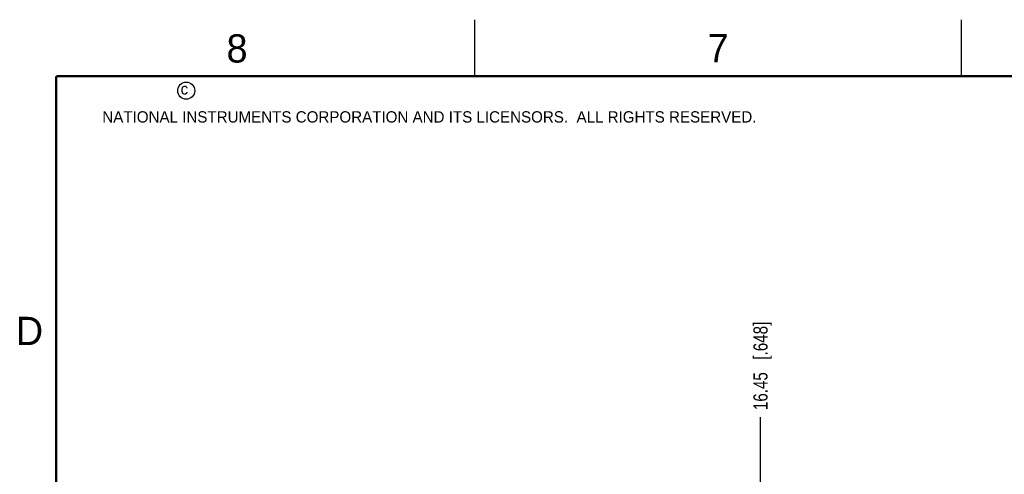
# Model space of a CAD drawing. Header units: inches. Extents: x 0 to 34, y 0 to 22.
# Tile 44 of 139: x 0.2 to 8.9, y 18 to 22. Entities that reach past the tile are written whole.
import ezdxf

# ---------------------------------------------------------------- set-up
doc = ezdxf.new("R2010")
doc.units = ezdxf.units.IN
doc.header["$LTSCALE"] = 1.87
doc.header["$MEASUREMENT"] = 0
doc.layers.get('0').update_dxf_attribs({"linetype": 'CONTINUOUS'})
doc.layers.add('DIMENSIONS', color=7, linetype='CONTINUOUS')
doc.styles.get("Standard").update_dxf_attribs({"font": 'txt', "width": 0.8})
doc.styles.add('TEXTSTYLE_2', font='txt')
doc.dimstyles.new('DIMSTYLE_1', dxfattribs={"dimtxt": 0.125, "dimasz": 0.18, "dimexe": 0.125, "dimexo": 0.0625, "dimgap": 0.03125, "dimtad": 0, "dimtih": 1, "dimtoh": 1, "dimdsep": 46, "dimtxsty": 'STANDARD', "dimblk": '_FILLED', "dimblk1": '_FILLED', "dimblk2": '_FILLED', "dimcen": 0.09, "dimazin": 2, "dimtp": 0.001, "dimtm": 0.001, "dimtfac": 1, "dimtofl": 0, "dimtmove": 0, "dimatfit": 3, "dimldrblk": '_FILLED', "dimfxl": 1, "dimtolj": 1, "dimarcsym": 0})

# ---------------------------------------------------------------- blocks, each defined once
blk = doc.blocks.new('*D27')
at = {"layer": 'DIMENSIONS', "color": 2, "linetype": 'CONTINUOUS'}
blk.add_line((6.7233, 15.9961), (6.7233, 18.4882), dxfattribs=at)
at = {"layer": 'DIMENSIONS', "color": 2, "linetype": 'CONTINUOUS', "insert": (6.6608, 18.5507), "char_height": 0.125, "width": 1.225, "attachment_point": 1, "rotation": 90, "line_spacing_factor": 0.9}
blk.add_mtext('16.45{\\ftxt.shx;\\W1.000000;\\H0.125000; }[.648]', dxfattribs=at)
blk = doc.blocks.new('_FILLED')
at = {"color": 0, "linetype": 'BYBLOCK'}
blk.add_solid([(0, 0), (-1, 0.174), (-1, -0.174)], dxfattribs=at)
blk = doc.blocks.new('*D29')
at = {"layer": 'DIMENSIONS', "color": 2, "linetype": 'CONTINUOUS'}
blk.add_line((10.0239, 16.336), (10.0239, 18.4882), dxfattribs=at)
at = {"layer": 'DIMENSIONS', "color": 2, "linetype": 'CONTINUOUS', "insert": (9.9614, 18.5507), "char_height": 0.125, "width": 1.425, "attachment_point": 1, "rotation": 90, "line_spacing_factor": 0.9}
blk.add_mtext('100.28{\\ftxt.shx;\\W1.000000;\\H0.125000; }[3.948]', dxfattribs=at)
blk = doc.blocks.new('*D30')
at = {"layer": 'DIMENSIONS', "color": 2, "linetype": 'CONTINUOUS'}
blk.add_line((11.8839, 16.336), (11.8839, 18.4882), dxfattribs=at)
at = {"layer": 'DIMENSIONS', "color": 2, "linetype": 'CONTINUOUS', "insert": (11.8214, 18.5507), "char_height": 0.125, "width": 1.425, "attachment_point": 1, "rotation": 90, "line_spacing_factor": 0.9}
blk.add_mtext('147.53{\\ftxt.shx;\\W1.000000;\\H0.125000; }[5.808]', dxfattribs=at)
blk = doc.blocks.new('*D31')
at = {"layer": 'DIMENSIONS', "color": 2, "linetype": 'CONTINUOUS'}
blk.add_line((15.6039, 16.336), (15.6039, 18.4882), dxfattribs=at)
at = {"layer": 'DIMENSIONS', "color": 2, "linetype": 'CONTINUOUS', "insert": (15.5414, 18.5507), "char_height": 0.125, "width": 1.425, "attachment_point": 1, "rotation": 90, "line_spacing_factor": 0.9}
blk.add_mtext('242.02{\\ftxt.shx;\\W1.000000;\\H0.125000; }[9.528]', dxfattribs=at)

msp = doc.modelspace()

# ---------------------------------------------------------------- linework, layer by layer
at = {"color": 2, "linetype": 'CONTINUOUS'}
for p, q in [((4.2, 21.5), (4.2, 22)), ((8.5, 21.5), (8.5, 22))]:
    msp.add_line(p, q, dxfattribs=at)
at = {"color": 7, "linetype": 'CONTINUOUS', "const_width": 0.02}
for points in [[(0.5, 21.5), (0.5, 0.5)], [(33.5, 21.5), (0.5, 21.5)]]:
    msp.add_lwpolyline(points, dxfattribs=at)
at = {"color": 2, "linetype": 'CONTINUOUS'}
msp.add_circle((1.6484, 21.3727), 0.0754, dxfattribs=at)

# ---------------------------------------------------------------- texts
at = {"color": 2, "linetype": 'CONTINUOUS', "attachment_point": 1, "line_spacing_factor": 0.9, "style": 'TEXTSTYLE_2'}
for s, insert, char_height, width in [('8', (2.0046, 21.8713), 0.25, 0.25), ('7', (6.2556, 21.8743), 0.25, 0.25), ('c', (1.599, 21.4388), 0.1, 0.1), ('NATIONAL INSTRUMENTS CORPORATION AND ITS LICENSORS.  ALL RIGHTS RESERVED.', (0.9071, 21.1911), 0.1, 7.3), ('D', (0.1424, 19.375), 0.25, 0.25)]:
    msp.add_mtext(s, dxfattribs=dict(at, insert=insert, char_height=char_height, width=width))

# ---------------------------------------------------------------- dimensions: what is measured, and where the dimension line sits
at = {"layer": 'DIMENSIONS', "color": 2, "linetype": 'CONTINUOUS'}
for feature_location, offset, origin, picture, middle in [((10.0239, 16.336), (0, 2.1522), (6.0757, 16.2735), '*D29', (10.0239, 19.2632)), ((11.8839, 16.336), (0, 2.1522), (6.0757, 16.2735), '*D30', (11.8839, 19.2632)), ((15.6039, 16.336), (0, 2.1522), (6.0757, 16.2735), '*D31', (15.6039, 19.2632)), ((6.7233, 15.9961), (0, 2.492), (6.0757, 15.6643), '*D27', (6.7233, 19.1632))]:
    dim = msp.add_ordinate_dim(feature_location=feature_location, offset=offset, dtype=1, origin=origin, dimstyle='DIMSTYLE_1', dxfattribs=at)
    dim.commit()
    dim.dimension.update_dxf_attribs({"geometry": picture, "text_midpoint": middle})

doc.saveas('drawing.dxf')
